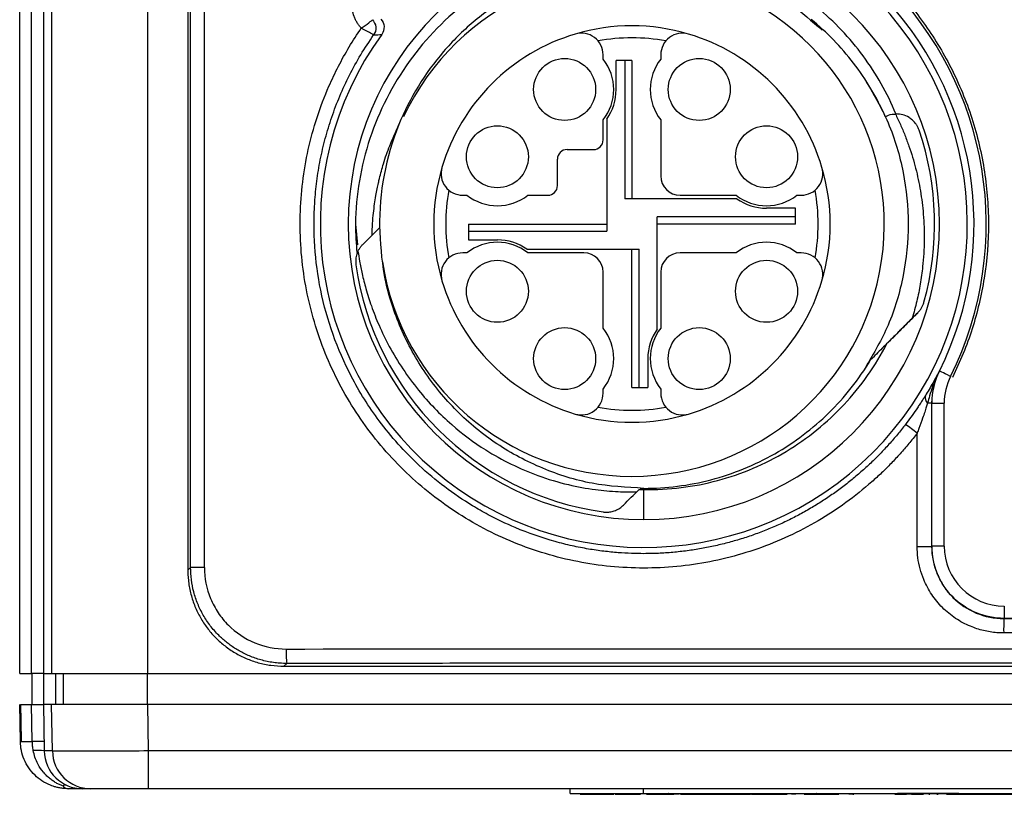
# Model space of a CAD drawing. Header units: millimetres. Extents: x 10 to 272, y 8 to 208.
# Tile 64 of 75: x 159 to 169, y 88 to 96. Entities that reach past the tile are written whole.
import ezdxf

# ---------------------------------------------------------------- set-up
doc = ezdxf.new("R2010")
doc.units = ezdxf.units.MM

msp = doc.modelspace()

# ---------------------------------------------------------------- linework, layer by layer
at = {"color": 7, "linetype": 'Continuous', "lineweight": 25}
for p, q in [((159.0948, 89.3069), (159.0948, 101.1319)), ((159.2191, 89.3069), (159.2191, 101.1319)), ((159.3412, 101.1319), (159.3412, 89.3069)), ((159.4272, 101.1319), (159.4272, 89.3069)), ((160.427, 89.3069), (160.427, 101.1319)), ((160.8443, 100.1319), (160.8443, 90.3819)), ((160.8724, 90.4098), (160.8724, 100.1039)), ((161.0163, 90.4098), (161.0163, 100.1039)), ((165.1643, 95.6982), (165.1643, 95.7428)), ((165.2993, 95.3819), (165.2993, 95.6819)), ((165.3893, 95.6819), (165.2993, 95.6819)), ((165.3893, 95.6819), (165.3893, 94.2444)), ((165.4643, 95.6819), (165.3893, 95.6819)), ((165.4643, 95.6819), (165.4643, 94.2444)), ((165.7643, 95.7428), (165.7643, 95.6982)), ((165.1643, 94.8569), (165.1643, 95.0655)), ((165.2018, 95.0739), (165.2018, 93.9069)), ((165.7643, 95.0655), (165.7643, 94.4819)), ((168.1003, 95.1004), (168.1129, 95.106)), ((164.7893, 94.7569), (165.0643, 94.7569)), ((164.6893, 94.3819), (164.6893, 94.6569)), ((163.7034, 94.2819), (163.7479, 94.2819)), ((164.3807, 94.2819), (164.5893, 94.2819)), ((166.5563, 94.2444), (165.3893, 94.2444)), ((165.9643, 94.2819), (166.5479, 94.2819)), ((167.1807, 94.2819), (167.2252, 94.2819)), ((167.1643, 94.1469), (166.8643, 94.1469)), ((167.1643, 94.0569), (167.1643, 94.1469)), ((167.1643, 94.0569), (165.7268, 94.0569)), ((165.7268, 92.8898), (165.7268, 94.0569)), ((167.1643, 93.9819), (167.1643, 94.0569)), ((162.5881, 93.9819), (162.6095, 93.7645)), ((162.8383, 93.9439), (162.7605, 93.8661)), ((163.7643, 93.9819), (165.2018, 93.9819)), ((163.7643, 93.9819), (163.7643, 93.9069)), ((167.1643, 93.9819), (165.7268, 93.9819)), ((162.6638, 93.7693), (162.7605, 93.8661)), ((163.7643, 93.9069), (163.7643, 93.8169)), ((163.7643, 93.9069), (165.2018, 93.9069)), ((163.7643, 93.8169), (164.0643, 93.8169)), ((163.7479, 93.6819), (163.7034, 93.6819)), ((164.3722, 93.7194), (165.5393, 93.7194)), ((164.9643, 93.6819), (164.3807, 93.6819)), ((165.4643, 92.2819), (165.4643, 93.7194)), ((165.5393, 92.2819), (165.5393, 93.7194)), ((166.5479, 93.6819), (165.9643, 93.6819)), ((167.2252, 93.6819), (167.1807, 93.6819)), ((165.1643, 92.8982), (165.1643, 93.4819)), ((165.7643, 93.4819), (165.7643, 92.8982)), ((165.6293, 92.5819), (165.6293, 92.2819)), ((168.6625, 92.4533), (168.6639, 92.4529)), ((165.1643, 92.221), (165.1643, 92.2655)), ((165.4643, 92.2819), (165.5393, 92.2819)), ((165.5393, 92.2819), (165.6293, 92.2819)), ((165.7643, 92.2655), (165.7643, 92.221)), ((168.5841, 92.1194), (168.5397, 92.1194)), ((168.5841, 90.6278), (168.5841, 92.1194)), ((168.5855, 92.1191), (168.5841, 92.1194)), ((168.5855, 90.6292), (168.5855, 92.1191)), ((168.5855, 92.1191), (168.7131, 92.1191)), ((168.7131, 90.6319), (168.7131, 92.1185)), ((168.4314, 90.6278), (168.4314, 91.8059)), ((165.5881, 90.9069), (165.5881, 91.2196)), ((168.4314, 90.6278), (168.5841, 90.6278)), ((168.5841, 90.6278), (168.5855, 90.6292)), ((168.7131, 90.6292), (168.5855, 90.6292)), ((160.8724, 90.4098), (160.8443, 90.3817)), ((160.8443, 90.3819), (160.8443, 90.3817)), ((161.0163, 90.4098), (160.8724, 90.4098)), ((169.3354, 90.0069), (169.3354, 89.8793)), ((169.3354, 89.8793), (169.3337, 89.8776)), ((179.1032, 89.8793), (169.3354, 89.8793)), ((161.8728, 89.4105), (161.8441, 89.3819)), ((161.8442, 89.3819), (186.5943, 89.3819)), ((159.0948, 89.3069), (159.2191, 89.3069)), ((159.3412, 89.3069), (159.2191, 89.3069)), ((159.2201, 89.3069), (159.2201, 88.9819)), ((159.3412, 89.3069), (159.4272, 89.3069)), ((159.3443, 88.9819), (159.3443, 89.3069)), ((159.4272, 89.3069), (160.427, 89.3069)), ((159.4662, 89.3069), (159.4662, 88.9819)), ((159.5485, 89.3069), (159.5485, 88.9819)), ((160.4233, 88.9819), (160.4233, 89.3069)), ((160.427, 89.3069), (188.0116, 89.3069)), ((159.1015, 88.5981), (159.0948, 88.9819)), ((159.2258, 88.5981), (159.2191, 88.9819)), ((159.3412, 88.9819), (159.3496, 88.4999)), ((159.4272, 88.9819), (159.3412, 88.9819)), ((159.4354, 88.4999), (159.4272, 88.9819)), ((160.4351, 88.4999), (160.4268, 88.9819)), ((188.0117, 88.9819), (160.4268, 88.9819)), ((159.4354, 88.4999), (159.3496, 88.4999)), ((188.0034, 88.4999), (160.4351, 88.4999)), ((160.4351, 88.1069), (160.4351, 88.4999)), ((159.7496, 88.1069), (159.6009, 88.1069)), ((188.0034, 88.1069), (160.4351, 88.1069)), ((164.8213, 88.0589), (164.8213, 88.1069)), ((165.5833, 88.0589), (165.5833, 88.1069)), ((164.8213, 88.0589), (164.8213, 88.0569)), ((164.8213, 88.0589), (165.5833, 88.0589)), ((164.8213, 88.0569), (165.1463, 88.0569)), ((164.925, 88.0569), (164.925, 88.0519)), ((164.925, 88.0519), (165.0631, 88.0519)), ((165.0631, 88.0519), (165.0631, 88.0569)), ((165.0631, 88.0519), (165.1373, 88.0519)), ((165.1373, 88.0569), (165.1373, 88.0519)), ((165.1373, 88.0519), (165.2759, 88.0519)), ((165.1463, 88.0539), (165.1463, 88.0589)), ((165.2859, 88.0539), (165.1463, 88.0539)), ((165.2759, 88.0539), (165.2759, 88.0519)), ((165.2859, 88.0539), (165.2859, 88.0589)), ((165.2863, 88.0539), (165.2863, 88.0589)), ((165.4259, 88.0539), (165.2863, 88.0539)), ((165.2904, 88.0519), (165.2904, 88.0539)), ((165.2904, 88.0519), (165.5548, 88.0519)), ((165.4259, 88.0539), (165.4259, 88.0589)), ((165.4263, 88.0539), (165.4263, 88.0589)), ((165.5659, 88.0539), (165.4263, 88.0539)), ((165.5548, 88.0539), (165.5548, 88.0519)), ((165.5659, 88.0539), (165.5659, 88.0589)), ((165.5663, 88.0539), (165.5663, 88.0589)), ((165.7059, 88.0539), (165.5663, 88.0539)), ((165.5833, 88.0589), (182.8553, 88.0589)), ((165.6173, 88.0519), (165.6173, 88.0539)), ((165.6173, 88.0519), (165.9009, 88.0519)), ((165.7059, 88.0539), (165.7059, 88.0589)), ((165.7063, 88.0569), (165.7059, 88.0569)), ((165.7063, 88.0539), (165.7063, 88.0589)), ((165.8459, 88.0539), (165.7063, 88.0539)), ((165.8459, 88.0539), (165.8459, 88.0589)), ((165.8463, 88.0569), (165.8459, 88.0569)), ((165.8463, 88.0539), (165.8463, 88.0589)), ((165.9859, 88.0539), (165.8463, 88.0539)), ((165.9009, 88.0539), (165.9009, 88.0519)), ((165.957, 88.0519), (165.9009, 88.0519)), ((165.9634, 88.0539), (165.9634, 88.0519)), ((165.9706, 88.0539), (165.9706, 88.0519)), ((165.9706, 88.0519), (166.0549, 88.0519)), ((165.9859, 88.0539), (165.9859, 88.0589)), ((165.9863, 88.0569), (165.9859, 88.0569)), ((165.9863, 88.0539), (165.9863, 88.0589)), ((166.1259, 88.0539), (165.9863, 88.0539)), ((166.0549, 88.0539), (166.0549, 88.0519)), ((166.0549, 88.0519), (166.1413, 88.0519)), ((166.1259, 88.0539), (166.1259, 88.0589)), ((166.1263, 88.0569), (166.1259, 88.0569)), ((166.1263, 88.0539), (166.1263, 88.0589)), ((166.2659, 88.0539), (166.1263, 88.0539)), ((166.1413, 88.0539), (166.1413, 88.0519)), ((166.1413, 88.0519), (166.2277, 88.0519)), ((166.2277, 88.0519), (166.2277, 88.0539)), ((166.2277, 88.0519), (166.312, 88.0519)), ((166.2659, 88.0539), (166.2659, 88.0589)), ((166.2663, 88.0569), (166.2659, 88.0569)), ((166.2663, 88.0539), (166.2663, 88.0589)), ((166.4059, 88.0539), (166.2663, 88.0539)), ((166.312, 88.0539), (166.312, 88.0519)), ((166.3144, 88.0519), (166.312, 88.0519)), ((166.3144, 88.0539), (166.3144, 88.0519)), ((166.3144, 88.0519), (166.3909, 88.0519)), ((166.3909, 88.0539), (166.3909, 88.0519)), ((166.3909, 88.0519), (166.4225, 88.0519)), ((166.4059, 88.0539), (166.4059, 88.0589)), ((166.4063, 88.0569), (166.4059, 88.0569)), ((166.4063, 88.0539), (166.4063, 88.0589)), ((166.5459, 88.0539), (166.4063, 88.0539)), ((166.4225, 88.0539), (166.4225, 88.0519)), ((166.4225, 88.0519), (166.5664, 88.0519)), ((166.5459, 88.0539), (166.5459, 88.0589)), ((166.5463, 88.0569), (166.5459, 88.0569)), ((166.5463, 88.0539), (166.5463, 88.0589)), ((166.6859, 88.0539), (166.5463, 88.0539)), ((166.5664, 88.0539), (166.5664, 88.0519)), ((166.5664, 88.0519), (166.598, 88.0519)), ((166.598, 88.0539), (166.598, 88.0519)), ((166.598, 88.0519), (166.675, 88.0519)), ((166.675, 88.0539), (166.675, 88.0519)), ((166.675, 88.0519), (166.699, 88.0519)), ((166.6859, 88.0539), (166.6859, 88.0589)), ((166.6863, 88.0569), (166.6859, 88.0569)), ((166.6863, 88.0539), (166.6863, 88.0589)), ((166.8259, 88.0539), (166.6863, 88.0539)), ((166.699, 88.0539), (166.699, 88.0519)), ((166.7032, 88.0519), (166.699, 88.0519)), ((166.7032, 88.0519), (166.7032, 88.0539)), ((166.7036, 88.0519), (166.7036, 88.0539)), ((166.7086, 88.0519), (166.7036, 88.0519)), ((166.7086, 88.0539), (166.7086, 88.0519)), ((166.7086, 88.0519), (166.7807, 88.0519)), ((166.7807, 88.0539), (166.7807, 88.0519)), ((166.7807, 88.0519), (166.7831, 88.0519)), ((166.7831, 88.0539), (166.7831, 88.0519)), ((166.7831, 88.0519), (166.8535, 88.0519)), ((166.8259, 88.0539), (166.8259, 88.0589)), ((166.8263, 88.0569), (166.8259, 88.0569)), ((166.8263, 88.0539), (166.8263, 88.0589)), ((166.9659, 88.0539), (166.8263, 88.0539)), ((166.8535, 88.0539), (166.8535, 88.0519)), ((166.8535, 88.0519), (166.9339, 88.0519)), ((166.9339, 88.0539), (166.9339, 88.0519)), ((166.9339, 88.0519), (167.0043, 88.0519)), ((166.9659, 88.0539), (166.9659, 88.0589)), ((166.9663, 88.0569), (166.9659, 88.0569)), ((166.9663, 88.0539), (166.9663, 88.0589)), ((167.1059, 88.0539), (166.9663, 88.0539)), ((167.0043, 88.0539), (167.0043, 88.0519)), ((167.0043, 88.0519), (167.0067, 88.0519)), ((167.0067, 88.0519), (167.0067, 88.0539)), ((167.0067, 88.0519), (167.0788, 88.0519)), ((167.0788, 88.0539), (167.0788, 88.0519)), ((167.1059, 88.0539), (167.1059, 88.0589)), ((167.1063, 88.0569), (167.1059, 88.0569)), ((167.1063, 88.0539), (167.1063, 88.0589)), ((167.2459, 88.0539), (167.1063, 88.0539)), ((167.1683, 88.0519), (167.1236, 88.0519)), ((167.1413, 88.0539), (167.1413, 88.0519)), ((167.175, 88.0539), (167.175, 88.0519)), ((167.2459, 88.0539), (167.2459, 88.0589)), ((167.2463, 88.0569), (167.2459, 88.0569)), ((167.2463, 88.0539), (167.2463, 88.0589)), ((167.3859, 88.0539), (167.2463, 88.0539)), ((167.2567, 88.0539), (167.2567, 88.0519)), ((167.2567, 88.0519), (167.3332, 88.0519)), ((167.3332, 88.0539), (167.3332, 88.0519)), ((167.3332, 88.0519), (167.3648, 88.0519)), ((167.3648, 88.0539), (167.3648, 88.0519)), ((167.3648, 88.0519), (167.5087, 88.0519)), ((167.3859, 88.0539), (167.3859, 88.0589)), ((167.3863, 88.0569), (167.3859, 88.0569)), ((167.3863, 88.0539), (167.3863, 88.0589)), ((167.5259, 88.0539), (167.3863, 88.0539)), ((167.5087, 88.0539), (167.5087, 88.0519)), ((167.5087, 88.0519), (167.5404, 88.0519)), ((167.5259, 88.0539), (167.5259, 88.0589)), ((167.5263, 88.0569), (167.5259, 88.0569)), ((167.5263, 88.0539), (167.5263, 88.0589)), ((167.6659, 88.0539), (167.5263, 88.0539)), ((167.5404, 88.0539), (167.5404, 88.0519)), ((167.5404, 88.0519), (167.6173, 88.0519)), ((167.6173, 88.0539), (167.6173, 88.0519)), ((167.6237, 88.0539), (167.6237, 88.0519)), ((167.6659, 88.0539), (167.6659, 88.0589)), ((167.6663, 88.0569), (167.6659, 88.0569)), ((167.6663, 88.0539), (167.6663, 88.0589)), ((167.7129, 88.0539), (167.6663, 88.0539)), ((167.7134, 88.0539), (167.7134, 88.0519)), ((167.7615, 88.0519), (167.7196, 88.0519)), ((167.7615, 88.0519), (167.7615, 88.0539)), ((167.7615, 88.0519), (167.7741, 88.0519)), ((167.8059, 88.0539), (167.7786, 88.0539)), ((167.7807, 88.0539), (167.7807, 88.0519)), ((167.8059, 88.0539), (167.8059, 88.0589)), ((167.8063, 88.0569), (167.8059, 88.0569)), ((167.8063, 88.0539), (167.8063, 88.0589)), ((167.9459, 88.0539), (167.8063, 88.0539)), ((167.8073, 88.0539), (167.8073, 88.0519)), ((167.908, 88.0519), (167.908, 88.0539)), ((167.9459, 88.0539), (167.9459, 88.0589)), ((167.9463, 88.0569), (167.9459, 88.0569)), ((167.9463, 88.0539), (167.9463, 88.0589)), ((168.0859, 88.0539), (167.9463, 88.0539)), ((168.0307, 88.0539), (168.0307, 88.0519)), ((168.052, 88.0539), (168.052, 88.0519)), ((168.074, 88.0539), (168.074, 88.0519)), ((168.0859, 88.0539), (168.0859, 88.0589)), ((168.0863, 88.0569), (168.0859, 88.0569)), ((168.0863, 88.0539), (168.0863, 88.0589)), ((168.2259, 88.0539), (168.0863, 88.0539)), ((168.199, 88.0539), (168.199, 88.0519)), ((168.199, 88.0519), (168.2711, 88.0519)), ((168.2259, 88.0539), (168.2259, 88.0589)), ((168.864, 88.0569), (168.2259, 88.0569)), ((168.2711, 88.0569), (168.2711, 88.0519)), ((168.2711, 88.0519), (168.3192, 88.0519)), ((168.3192, 88.0569), (168.3192, 88.0519)), ((168.3721, 88.0519), (168.3192, 88.0519)), ((168.3721, 88.0519), (168.3721, 88.0569)), ((168.3721, 88.0519), (168.4442, 88.0519)), ((168.4442, 88.0569), (168.4442, 88.0519)), ((168.4442, 88.0519), (168.478, 88.0519)), ((168.478, 88.0569), (168.478, 88.0519)), ((168.478, 88.0519), (168.4974, 88.0519)), ((168.5067, 88.0569), (168.5067, 88.0519)), ((168.5438, 88.0569), (168.5438, 88.0519)), ((168.5531, 88.0519), (168.5644, 88.0519)), ((168.6293, 88.0569), (168.6293, 88.0519)), ((168.6362, 88.0519), (168.6508, 88.0519)), ((168.7375, 88.0519), (168.8139, 88.0519)), ((168.7519, 88.0569), (168.7519, 88.0519)), ((168.8139, 88.0569), (168.8139, 88.0519)), ((168.8139, 88.0519), (168.8456, 88.0519)), ((168.8456, 88.0569), (168.8456, 88.0519)), ((168.8456, 88.0519), (168.864, 88.0519)), ((168.864, 88.0589), (168.864, 88.0489)), ((168.864, 88.0489), (170.294, 88.0489))]:
    msp.add_line(p, q, dxfattribs=at)
at = {"color": 7, "linetype": 'Continuous', "lineweight": 25, "flags": 128}
for points in [[(168.7781, 92.3961), (168.7723, 92.399), (168.7473, 92.4114), (168.7243, 92.4229), (168.704, 92.4329), (168.6873, 92.4413), (168.6748, 92.4475), (168.6669, 92.4514), (168.6639, 92.4529)], [(159.1026, 88.9844), (159.1057, 88.8094), (159.1094, 88.5976)]]:
    msp.add_lwpolyline(points, dxfattribs=at)
at = {"color": 7, "linetype": 'Continuous', "lineweight": 25}
for centre in [(164.7643, 95.3819), (166.1643, 95.3819), (164.0643, 94.6819), (166.8643, 94.6819), (164.0643, 93.2819), (166.8643, 93.2819), (164.7643, 92.5819), (166.1643, 92.5819)]:
    msp.add_circle(centre, 0.3225, dxfattribs=at)
for centre, radius, start, end in [((165.5881, 93.9819), 3.5624, 333.57711, 116.42289), ((165.5881, 93.9819), 3.4349, 333.56848, 116.43152), ((165.5881, 93.9819), 3.3653, 144.11184, 125.88816), ((165.5881, 93.9819), 3.075, 90, 270), ((165.5881, 93.9819), 3.075, 270, 90), ((165.4643, 93.9819), 2.625, 270, 154.81805), ((165.4643, 93.9819), 2.0625, 73.39845, 106.60155), ((165.4643, 93.9819), 2.0625, 106.60155, 163.39845), ((164.9393, 95.7428), 0.225, 0, 106.60155), ((165.4643, 93.9819), 1.9375, 79.52183, 100.47817), ((165.9893, 95.7428), 0.225, 73.39845, 180), ((165.4643, 93.9819), 2.0625, 16.60155, 73.39845), ((164.7643, 95.3819), 0.51, 321.65725, 38.34275), ((166.1643, 95.3819), 0.51, 141.65725, 218.34275), ((164.7643, 95.3819), 0.535, 324.86089, 0), ((165.5881, 93.9819), 2.75, 157.91226, 180.7914), ((165.5881, 93.9819), 3.025, 344.40498, 18.83121), ((165.0643, 94.8569), 0.1, 270, 0), ((164.7893, 94.6569), 0.1, 90, 180), ((165.4643, 93.9819), 2.0625, 163.39845, 196.60155), ((163.7034, 94.5069), 0.225, 163.39845, 270), ((167.2252, 94.5069), 0.225, 270, 16.60155), ((165.4643, 93.9819), 2.0625, 343.39845, 16.60155), ((165.9643, 94.4819), 0.2, 180, 270), ((164.5893, 94.3819), 0.1, 270, 0), ((165.4643, 93.9819), 1.9375, 169.52183, 190.47817), ((164.0643, 94.6819), 0.51, 231.65725, 308.34275), ((166.8643, 94.6819), 0.51, 231.65725, 308.34275), ((166.8643, 94.6819), 0.535, 234.86089, 270), ((165.4643, 93.9819), 1.9375, 349.52183, 10.47817), ((165.5881, 93.9819), 3, 180, 185.90147), ((164.0643, 93.2819), 0.51, 51.65725, 128.34275), ((164.0643, 93.2819), 0.535, 54.86089, 90), ((166.8643, 93.2819), 0.51, 51.65725, 128.34275), ((163.7034, 93.4569), 0.225, 90, 196.60155), ((164.9643, 93.4819), 0.2, 0, 90), ((165.9643, 93.4819), 0.2, 90, 180), ((167.2252, 93.4569), 0.225, 343.39845, 90), ((165.5881, 93.9819), 3.025, 188.06555, 261.93445), ((165.4643, 93.9819), 2.625, 188.61044, 270), ((165.4643, 93.9819), 2.0625, 196.60155, 253.39845), ((165.4643, 93.9819), 2.0625, 286.60155, 343.39845), ((164.7643, 92.5819), 0.51, 321.65725, 38.34275), ((166.1643, 92.5819), 0.535, 144.86089, 180), ((166.1643, 92.5819), 0.51, 141.65725, 218.34275), ((169.3381, 92.1185), 0.625, 153.57711, 180), ((164.9393, 92.221), 0.225, 253.39845, 0), ((165.9893, 92.221), 0.225, 180, 286.60155), ((168.5899, 92.1762), 0.0758, 163.68679, 228.49093), ((165.4643, 93.9819), 2.0625, 253.39845, 286.60155), ((165.4643, 93.9819), 1.9375, 259.52183, 280.47817), ((166.1696, 88.9137), 3.6716, 51.97338, 54.34716), ((169.3381, 90.6319), 0.625, 180, 270), ((171.9292, 89.7636), 2.598, 177.48396, 180.79236), ((162.8986, 89.5246), 1.0322, 178.00745, 186.34606), ((159.1638, 90.8934), 2.2962, 268.44549, 271.54678), ((159.2939, 85.497), 3.1018, 88.99536, 91.25739), ((159.2628, 87.5775), 0.9275, 84.62918, 91.67838), ((159.7496, 88.5069), 0.4, 181, 270), ((159.8353, 88.5068), 0.4, 180.99503, 269.99519), ((159.5733, 88.0905), 0.0546, 83.08146, 124.09731), ((159.605, 88.1884), 0.0816, 220.22301, 267.14326)]:
    msp.add_arc(centre, radius, start, end, dxfattribs=at)
for points, knots in [([(163.9924, 97.192), (164.0335, 97.2118), (164.1155, 97.2515), (164.241, 97.305), (164.3679, 97.3538), (164.4964, 97.3976), (164.6265, 97.4364), (164.7582, 97.4703), (164.8915, 97.4993), (165.1688, 97.5487), (165.5965, 97.5826), (166.1687, 97.5345), (166.7267, 97.3978), (167.2465, 97.1761), (167.7184, 96.8828), (168.1325, 96.5264), (168.489, 96.1123), (168.7823, 95.6405), (169.004, 95.1206), (169.1407, 94.5627), (169.1888, 93.9903), (169.1512, 93.5173), (169.0793, 93.1518), (169.0061, 92.8896), (168.9143, 92.633), (168.837, 92.4686), (168.7982, 92.3861)], [0, 0, 0, 0, 0.0153282, 0.0305893, 0.0458051, 0.0609978, 0.0761895, 0.0914025, 0.1066588, 0.1219805, 0.1860054, 0.2500602, 0.314085, 0.3781398, 0.4390605, 0.5000108, 0.5609314, 0.6218817, 0.6859065, 0.7499614, 0.8139862, 0.878041, 0.9086028, 0.9389983, 0.9694049, 1, 1, 1, 1]), ([(164.5734, 96.7396), (164.2864, 96.6397), (164.0213, 96.4987), (163.535, 96.1347), (163.3248, 95.9197), (162.9706, 95.4268), (162.8342, 95.159), (162.6916, 94.729), (162.6548, 94.5811), (162.6045, 94.284), (162.5905, 94.1338), (162.5881, 93.9819)], [0, 0, 0, 0, 0.25, 0.25, 0.5, 0.5, 0.75, 0.75, 0.875, 0.875, 1, 1, 1, 1]), ([(165.5881, 96.7319), (165.7682, 96.7218), (166.1284, 96.7015), (166.6459, 96.5361), (167.0962, 96.3068), (167.3373, 96.0935), (167.4434, 95.9996)], [0, 0, 0, 0, 0.2641324, 0.5282652, 0.792398, 1, 1, 1, 1]), ([(162.6479, 96.0184), (162.6402, 96.0276), (162.6249, 96.046), (162.6051, 96.0761), (162.5879, 96.1077), (162.5689, 96.1518), (162.5525, 96.2098), (162.5459, 96.2814), (162.552, 96.3533), (162.5714, 96.4227), (162.6018, 96.4885), (162.6314, 96.5263), (162.6462, 96.5452)], [0, 0, 0, 0, 0.0627386, 0.125081, 0.1875378, 0.2506169, 0.3755382, 0.5002112, 0.6244217, 0.7497176, 0.874856, 1, 1, 1, 1]), ([(164.1746, 96.3408), (164.0465, 96.264), (163.9254, 96.1772), (163.7013, 95.9879), (163.599, 95.8865), (163.3125, 95.5535), (163.1529, 95.2943), (163.0399, 95.0159)], [0, 0, 0, 0, 0.25, 0.25, 0.5, 0.5, 1, 1, 1, 1]), ([(168.2111, 95.1276), (168.1213, 95.3436), (168.0072, 95.5446), (167.8006, 95.8241), (167.7253, 95.9139), (167.5647, 96.0832), (167.4795, 96.1629), (167.3894, 96.2374)], [0, 0, 0, 0, 0.5, 0.5, 0.75, 0.75, 1, 1, 1, 1]), ([(162.6479, 96.0184), (162.6768, 96.0379), (162.7045, 96.0582), (162.7372, 96.084), (162.7466, 96.0918), (162.76, 96.1035), (162.7639, 96.1073), (162.764, 96.108)], [0, 0, 0, 0, 0.5, 0.5, 0.75, 0.75, 1, 1, 1, 1]), ([(162.764, 96.108), (162.7825, 96.089), (162.7967, 96.0608), (162.8016, 96.0009), (162.7922, 95.9708), (162.777, 95.949)], [0, 0, 0, 0, 0.5, 0.5, 1, 1, 1, 1]), ([(162.8512, 96.1138), (162.8711, 96.0927), (162.8831, 96.0651), (162.887, 96.0074), (162.8786, 95.9781), (162.8616, 95.9546)], [0, 0, 0, 0, 0.5, 0.5, 1, 1, 1, 1]), ([(168.1003, 95.1004), (168.0118, 95.2992), (167.8995, 95.4871), (167.6388, 95.8265), (167.493, 95.9766), (167.328, 96.1114)], [0, 0, 0, 0, 0.5, 0.5, 1, 1, 1, 1]), ([(168.4314, 91.8059), (168.4029, 91.7695), (168.3458, 91.6966), (168.255, 91.5917), (168.1606, 91.4903), (168.0622, 91.3926), (167.9093, 91.2521), (167.6932, 91.0788), (167.4033, 90.8895), (167.0963, 90.7287), (166.6691, 90.5555), (166.1063, 90.4173), (165.4132, 90.3845), (164.7248, 90.4857), (164.0686, 90.7175), (163.4691, 91.0716), (162.9498, 91.5336), (162.5289, 92.0863), (162.2221, 92.7096), (162.0405, 93.3805), (161.9994, 93.9583), (162.0334, 94.4181), (162.092, 94.7589), (162.1832, 95.0932), (162.2929, 95.3814), (162.4087, 95.6244), (162.5203, 95.8263), (162.6053, 95.9543), (162.6479, 96.0184)], [0, 0, 0, 0, 0.0125623, 0.0250944, 0.0376152, 0.0501436, 0.0626984, 0.0939256, 0.1251701, 0.1564762, 0.1877991, 0.2500481, 0.3126586, 0.3749083, 0.4376828, 0.5003116, 0.5626467, 0.6251025, 0.687625, 0.7499011, 0.8125083, 0.8436507, 0.8748171, 0.9061403, 0.9374865, 0.9583245, 0.9791334, 1, 1, 1, 1]), ([(162.777, 95.949), (162.7769, 95.9495), (162.7722, 95.9523), (162.7568, 95.9609), (162.7461, 95.9668), (162.7093, 95.9865), (162.6788, 96.0025), (162.6479, 96.0184)], [0, 0, 0, 0, 0.25, 0.25, 0.5, 0.5, 1, 1, 1, 1]), ([(165.5881, 90.5525), (165.5453, 90.5529), (165.4562, 90.5538), (165.3172, 90.5621), (165.1678, 90.5769), (165.0084, 90.6001), (164.8395, 90.6332), (164.5825, 90.6975), (164.2871, 90.8005), (164.004, 90.9358), (163.6573, 91.1336), (163.2538, 91.4387), (162.8367, 91.9044), (162.46, 92.5049), (162.1867, 93.2732), (162.139, 93.9768), (162.1835, 94.4288), (162.22, 94.6507), (162.2719, 94.8732), (162.3396, 95.0951), (162.4235, 95.3153), (162.5242, 95.5322), (162.6406, 95.7454), (162.7313, 95.8808), (162.777, 95.949)], [0, 0, 0, 0, 0.0171551, 0.0357767, 0.0558648, 0.0774196, 0.1004411, 0.1249293, 0.1837119, 0.2256503, 0.2507279, 0.343906, 0.4271069, 0.5003184, 0.6273794, 0.7499695, 0.7795451, 0.8096, 0.8401344, 0.8711483, 0.9026418, 0.9346149, 0.9670676, 1, 1, 1, 1]), ([(167.8782, 95.503), (167.9683, 95.3498), (168.15, 95.0413), (168.3014, 94.5211), (168.3565, 93.9818), (168.3012, 93.4427), (168.1546, 92.9353), (167.9804, 92.6383), (167.8974, 92.4967)], [0, 0, 0, 0, 0.1672317, 0.3368315, 0.5064315, 0.6760315, 0.8456313, 1, 1, 1, 1]), ([(168.1129, 95.106), (168.1384, 95.1161), (168.1683, 95.128), (168.2006, 95.1263), (168.2053, 95.1261)], [0, 0, 0, 0, 0.85682489, 1, 1, 1, 1]), ([(168.2048, 95.1274), (168.2225, 95.0908), (168.2577, 95.0177), (168.3047, 94.9058), (168.347, 94.7926), (168.3842, 94.6781), (168.4165, 94.5621), (168.4438, 94.4448), (168.4661, 94.3261), (168.4835, 94.206), (168.5009, 94.035), (168.5086, 93.812), (168.4942, 93.569), (168.4653, 93.3578), (168.4301, 93.1785), (168.3974, 93.0611), (168.381, 93.0024)], [0, 0, 0, 0, 0.0558914, 0.1114312, 0.1667178, 0.2218513, 0.2769323, 0.332062, 0.3873412, 0.4428698, 0.4987465, 0.6234713, 0.7490333, 0.8326597, 0.9162091, 1, 1, 1, 1]), ([(168.4512, 94.9583), (168.4478, 94.967), (168.4412, 94.9847), (168.4275, 95.0095), (168.4082, 95.037), (168.3813, 95.0656), (168.3379, 95.0976), (168.2793, 95.1236), (168.2344, 95.1262), (168.2111, 95.1276)], [0, 0, 0, 0, 0.0777655, 0.1561789, 0.23678, 0.3656903, 0.5011086, 0.7416746, 1, 1, 1, 1]), ([(162.7605, 93.8661), (162.762, 93.9066), (162.7647, 93.9835), (162.7744, 94.0925), (162.7863, 94.1891), (162.7995, 94.2735), (162.8129, 94.3457), (162.8256, 94.4056), (162.8459, 94.4926), (162.8818, 94.623), (162.9458, 94.8111), (163.0067, 94.9436), (163.0399, 95.0159)], [0, 0, 0, 0, 0.1019433, 0.1934716, 0.2751555, 0.346836, 0.4083972, 0.459758, 0.5008642, 0.6332334, 0.7997785, 1, 1, 1, 1]), ([(165.5881, 91.2319), (165.4081, 91.2421), (165.0481, 91.2626), (164.5289, 91.4261), (164.0504, 91.6802), (163.6311, 92.0249), (163.2864, 92.4442), (163.0324, 92.9227), (162.8703, 93.4357), (162.8499, 93.7892), (162.84, 93.9628)], [0, 0, 0, 0, 0.1255579, 0.2511157, 0.3766737, 0.5022313, 0.6277893, 0.7533471, 0.8789048, 1, 1, 1, 1]), ([(162.604, 93.6734), (162.6074, 93.6824), (162.6142, 93.7004), (162.6281, 93.7253), (162.6444, 93.7487), (162.6572, 93.7624), (162.6638, 93.7693)], [0, 0, 0, 0, 0.2466454, 0.4934939, 0.7436216, 1, 1, 1, 1]), ([(162.604, 93.6734), (162.6011, 93.664), (162.5955, 93.6457), (162.5911, 93.6164), (162.5898, 93.5869), (162.5919, 93.5673), (162.593, 93.5574)], [0, 0, 0, 0, 0.2604772, 0.5105865, 0.755328, 1, 1, 1, 1]), ([(162.6142, 93.6986), (162.6194, 93.6642), (162.6313, 93.5861), (162.6577, 93.4561), (162.6971, 93.3003), (162.7543, 93.1203), (162.8338, 92.9189), (162.9814, 92.6167), (163.2216, 92.2569), (163.5671, 91.8985), (163.981, 91.5897), (164.3968, 91.3859), (164.7877, 91.269), (165.0684, 91.2178), (165.3061, 91.1956), (165.4497, 91.1958), (165.5138, 91.1959)], [0, 0, 0, 0, 0.0249726, 0.0566381, 0.0950277, 0.1401341, 0.1918854, 0.2501149, 0.3809709, 0.5000529, 0.60523, 0.7498494, 0.8291067, 0.8971429, 0.9540204, 1, 1, 1, 1]), ([(168.4377, 93.0591), (168.445, 93.0669), (168.4592, 93.0821), (168.4772, 93.109), (168.4919, 93.1378), (168.4984, 93.1583), (168.5017, 93.1686)], [0, 0, 0, 0, 0.2622717, 0.5123948, 0.7562178, 1, 1, 1, 1]), ([(168.4377, 93.0591), (168.396, 93.0173), (168.3135, 92.9349), (168.19, 92.8114), (168.0682, 92.6896), (167.9872, 92.6086), (167.947, 92.5684)], [0, 0, 0, 0, 0.25793084, 0.50987836, 0.75686286, 1, 1, 1, 1]), ([(165.5881, 91.2196), (165.8493, 91.2151), (166.1052, 91.2468), (166.4811, 91.3474), (166.6051, 91.3902), (166.843, 91.4913), (166.9579, 91.5498), (167.1792, 91.6828), (167.2865, 91.7578), (167.4884, 91.9214), (167.5827, 92.0095), (167.8465, 92.292), (167.9981, 92.5067), (168.1176, 92.739)], [0, 0, 0, 0, 0.25, 0.25, 0.375, 0.375, 0.5, 0.5, 0.625, 0.625, 0.75, 0.75, 1, 1, 1, 1]), ([(165.5881, 91.2319), (165.8187, 91.2319), (166.0552, 91.2613), (166.5168, 91.3825), (166.7416, 91.4741), (167.1566, 91.7105), (167.3466, 91.855), (167.6769, 92.1783), (167.8245, 92.3639), (167.947, 92.5684)], [0, 0, 0, 0, 0.25, 0.25, 0.5, 0.5, 0.75, 0.75, 1, 1, 1, 1]), ([(168.6625, 92.4533), (168.6496, 92.4287), (168.6277, 92.3868), (168.5921, 92.3229), (168.5572, 92.2627), (168.53, 92.2184), (168.5172, 92.1975)], [0, 0, 0, 0, 0.2943094, 0.4996431, 0.7636905, 1, 1, 1, 1]), ([(168.6625, 92.4533), (168.6525, 92.4327), (168.6266, 92.3794), (168.5924, 92.2927), (168.5623, 92.2017), (168.5465, 92.1441), (168.5397, 92.1194)], [0, 0, 0, 0, 0.19338334, 0.49993982, 0.78594727, 1, 1, 1, 1]), ([(168.5172, 92.1975), (168.51, 92.1861), (168.4956, 92.1629), (168.4721, 92.1266), (168.447, 92.0885), (168.412, 92.0371), (168.3667, 91.9727), (168.3286, 91.9222), (168.3097, 91.8971)], [0, 0, 0, 0, 0.1199492, 0.2428717, 0.3693663, 0.4999827, 0.7515099, 1, 1, 1, 1]), ([(168.5397, 92.1194), (168.5354, 92.1058), (168.5258, 92.0749), (168.5089, 92.0228), (168.4838, 91.9485), (168.4573, 91.8749), (168.4376, 91.8225), (168.4314, 91.8059)], [0, 0, 0, 0, 0.1327784, 0.2992969, 0.4996077, 0.8423069, 1, 1, 1, 1]), ([(168.3097, 91.8971), (168.2821, 91.8619), (168.2268, 91.7913), (168.1383, 91.6893), (168.0456, 91.59), (167.9483, 91.494), (167.8467, 91.4013), (167.7408, 91.3122), (167.6307, 91.227), (167.5166, 91.1459), (167.3985, 91.069), (167.2767, 90.9967), (167.1512, 90.929), (167.0223, 90.8663), (166.89, 90.8087), (166.7547, 90.7564), (166.6165, 90.7097), (166.4756, 90.6686), (166.3323, 90.6334), (166.1868, 90.6043), (166.0393, 90.5814), (165.8901, 90.5649), (165.7395, 90.5545), (165.6387, 90.5531), (165.5881, 90.5525)], [0, 0, 0, 0, 0.0426556, 0.0855774, 0.1287654, 0.1722197, 0.2159403, 0.2599273, 0.3041808, 0.3487009, 0.3934875, 0.4385407, 0.4838606, 0.5294474, 0.5753009, 0.6214213, 0.6678087, 0.7144631, 0.7613845, 0.8085731, 0.8560289, 0.9037519, 0.9517423, 1, 1, 1, 1]), ([(165.1637, 90.9868), (165.1695, 90.9861), (165.1812, 90.9846), (165.1929, 90.9844), (165.1987, 90.9843)], [0, 0, 0, 0, 0.4989696, 1, 1, 1, 1]), ([(165.1987, 90.9843), (165.2067, 90.9845), (165.2227, 90.985), (165.2463, 90.9885), (165.2695, 90.9942), (165.301, 91.0053), (165.3392, 91.025), (165.3632, 91.0465), (165.3755, 91.0575)], [0, 0, 0, 0, 0.1103887, 0.2222886, 0.3371807, 0.4564423, 0.7203882, 1, 1, 1, 1]), ([(169.3315, 89.7276), (169.3077, 89.7282), (169.2604, 89.7292), (169.19, 89.7378), (169.1208, 89.7516), (169.0526, 89.7709), (168.9532, 89.8078), (168.8276, 89.8746), (168.6909, 89.9875), (168.578, 90.1244), (168.5039, 90.2639), (168.4597, 90.394), (168.4358, 90.5098), (168.4329, 90.5883), (168.4314, 90.6278)], [0, 0, 0, 0, 0.05048654, 0.10049277, 0.15033066, 0.20031539, 0.25075934, 0.37545852, 0.50028505, 0.62502724, 0.74992162, 0.83340002, 0.91627643, 1, 1, 1, 1]), ([(168.5841, 90.6278), (168.5841, 90.5297), (168.6035, 90.4315), (168.6599, 90.2954), (168.6829, 90.2523), (168.7372, 90.1708), (168.7689, 90.1322), (168.8725, 90.0284), (168.956, 89.9725), (169.1363, 89.8976), (169.2351, 89.8776), (169.3337, 89.8776)], [0, 0, 0, 0, 0.25, 0.25, 0.375, 0.375, 0.5, 0.5, 0.75, 0.75, 1, 1, 1, 1]), ([(169.3354, 89.8793), (169.2372, 89.8793), (169.1391, 89.8988), (168.9577, 89.9739), (168.8746, 90.0295), (168.7357, 90.1683), (168.6802, 90.2515), (168.605, 90.4329), (168.5855, 90.531), (168.5855, 90.6292)], [0, 0, 0, 0, 0.25, 0.25, 0.5, 0.5, 0.75, 0.75, 1, 1, 1, 1]), ([(160.8443, 90.3817), (160.8447, 90.3588), (160.8456, 90.3132), (160.8529, 90.2454), (160.8643, 90.1788), (160.8801, 90.1137), (160.9, 90.0503), (160.9238, 89.989), (160.9514, 89.9299), (160.9824, 89.8733), (161.0166, 89.8193), (161.0539, 89.768), (161.094, 89.7196), (161.151, 89.659), (161.2298, 89.5895), (161.3353, 89.5178), (161.4513, 89.4591), (161.5762, 89.4156), (161.7082, 89.3872), (161.7986, 89.3837), (161.8443, 89.3819)], [0, 0, 0, 0, 0.0437728, 0.0871644, 0.130175, 0.1728045, 0.2150531, 0.2569209, 0.2984078, 0.3395141, 0.3802398, 0.420585, 0.4605498, 0.5001343, 0.5796386, 0.6606648, 0.7432134, 0.8272851, 0.9128805, 1, 1, 1, 1]), ([(161.8728, 89.4105), (161.8493, 89.411), (161.8029, 89.4119), (161.7345, 89.4193), (161.6684, 89.4308), (161.6048, 89.4462), (161.5439, 89.4652), (161.4859, 89.4875), (161.4309, 89.5125), (161.3789, 89.54), (161.33, 89.5696), (161.2843, 89.6009), (161.2416, 89.6337), (161.202, 89.6676), (161.1451, 89.7217), (161.0756, 89.801), (161.0024, 89.9112), (160.9445, 90.0294), (160.9031, 90.1533), (160.8772, 90.2808), (160.874, 90.3669), (160.8724, 90.4098)], [0, 0, 0, 0, 0.0448476, 0.0886354, 0.1313633, 0.1730314, 0.2136398, 0.2531886, 0.2916777, 0.3291074, 0.3654777, 0.4007887, 0.4350406, 0.4682335, 0.5003675, 0.584978, 0.6690487, 0.7525827, 0.8355836, 0.9180548, 1, 1, 1, 1]), ([(161.0163, 90.4098), (161.0163, 90.2986), (161.0384, 90.1873), (161.1024, 90.033), (161.1286, 89.9842), (161.1903, 89.8919), (161.2262, 89.8482), (161.3439, 89.7307), (161.4388, 89.6675), (161.6433, 89.5829), (161.7553, 89.5604), (161.8671, 89.5605)], [0, 0, 0, 0, 0.25, 0.25, 0.375, 0.375, 0.5, 0.5, 0.75, 0.75, 1, 1, 1, 1]), ([(179.1071, 89.7276), (178.6998, 89.7275), (177.8852, 89.7273), (176.6633, 89.7271), (175.4413, 89.727), (174.2193, 89.727), (172.9973, 89.727), (171.7753, 89.7271), (170.5533, 89.7273), (169.7388, 89.7275), (169.3315, 89.7276)], [0, 0, 0, 0, 0.125, 0.25, 0.375, 0.5, 0.625, 0.75, 0.875, 1, 1, 1, 1]), ([(174.2193, 89.4146), (173.8076, 89.4146), (172.9842, 89.4146), (171.7493, 89.4145), (170.5144, 89.4143), (169.2796, 89.414), (168.0449, 89.4136), (166.8103, 89.4132), (165.5758, 89.4126), (164.3413, 89.412), (163.107, 89.4113), (162.2842, 89.4108), (161.8728, 89.4105)], [0, 0, 0, 0, 0.1000087, 0.2000115, 0.3000101, 0.4000058, 0.5, 0.5999942, 0.6999899, 0.7999884, 0.8999913, 1, 1, 1, 1]), ([(159.1035, 88.9819), (159.1049, 88.9819), (159.1094, 88.9819), (159.1211, 88.9819), (159.1386, 88.9819), (159.1591, 88.9819), (159.1874, 88.9819), (159.2084, 88.9819), (159.2191, 88.9819)], [0, 0, 0, 0, 0.09757257, 0.30732234, 0.41192417, 0.62167188, 0.80869981, 1, 1, 1, 1]), ([(159.2191, 88.9819), (159.225, 88.9819), (159.2426, 88.9819), (159.2639, 88.9819), (159.2876, 88.9819), (159.304, 88.9819), (159.3205, 88.9819), (159.3302, 88.9819), (159.3336, 88.9819), (159.3342, 88.9819)], [0, 0, 0, 0, 0.1063372, 0.319572, 0.4259094, 0.6391343, 0.7454677, 0.9586921, 1, 1, 1, 1]), ([(160.4268, 88.9819), (160.3616, 88.9819), (160.2974, 88.9819), (160.1712, 88.9819), (160.1085, 88.9819), (159.9886, 88.9819), (159.9317, 88.9819), (159.8239, 88.9819), (159.7727, 88.9819), (159.6807, 88.9819), (159.6393, 88.9819), (159.5659, 88.9819), (159.5343, 88.9819), (159.4579, 88.9819), (159.4296, 88.9819), (159.4272, 88.9819)], [0, 0, 0, 0, 0.125, 0.125, 0.25, 0.25, 0.375, 0.375, 0.5, 0.5, 0.625, 0.625, 0.75, 0.75, 1, 1, 1, 1]), ([(159.6009, 88.1069), (159.5854, 88.1073), (159.5556, 88.1081), (159.5135, 88.1141), (159.476, 88.1223), (159.4434, 88.132), (159.3922, 88.1509), (159.3264, 88.1854), (159.2498, 88.2469), (159.1863, 88.322), (159.1386, 88.4098), (159.1084, 88.5029), (159.1038, 88.5667), (159.1015, 88.5981)], [0, 0, 0, 0, 0.0615014, 0.1173975, 0.1676879, 0.2123727, 0.2514523, 0.3820958, 0.5005568, 0.6313507, 0.7579831, 0.8807557, 1, 1, 1, 1]), ([(159.2356, 88.5046), (159.233, 88.5201), (159.2279, 88.551), (159.2265, 88.5824), (159.2258, 88.5981)], [0, 0, 0, 0, 0.4999101, 1, 1, 1, 1]), ([(159.5427, 88.1357), (159.5312, 88.1402), (159.5076, 88.1494), (159.4725, 88.1677), (159.4373, 88.1899), (159.4029, 88.2161), (159.3703, 88.2462), (159.3285, 88.2925), (159.2871, 88.3552), (159.2527, 88.4315), (159.241, 88.4814), (159.2356, 88.5046)], [0, 0, 0, 0, 0.0743827, 0.1533632, 0.236208, 0.3221283, 0.4103302, 0.5000671, 0.6939824, 0.8580353, 1, 1, 1, 1]), ([(160.4351, 88.4999), (160.3058, 88.499), (160.1767, 88.4983), (159.9969, 88.4976), (159.94, 88.4974), (159.8322, 88.4971), (159.781, 88.4971), (159.689, 88.4971), (159.6476, 88.4971), (159.5742, 88.4974), (159.5426, 88.4976), (159.4662, 88.4983), (159.4379, 88.499), (159.4354, 88.4999)], [0, 0, 0, 0, 0.25, 0.25, 0.375, 0.375, 0.5, 0.5, 0.625, 0.625, 0.75, 0.75, 1, 1, 1, 1]), ([(159.8353, 88.1069), (159.8262, 88.1069), (159.8081, 88.1069), (159.7869, 88.1069), (159.7702, 88.1069), (159.7584, 88.1069), (159.7509, 88.1069), (159.75, 88.1069), (159.7496, 88.1069)], [0, 0, 0, 0, 0.1666693, 0.3333355, 0.5, 0.6666645, 0.8333307, 1, 1, 1, 1]), ([(160.4351, 88.1069), (160.4156, 88.1069), (160.3768, 88.1069), (160.3192, 88.1069), (160.2627, 88.1069), (160.1897, 88.1069), (160.1032, 88.1069), (160.0125, 88.1069), (159.9371, 88.1069), (159.8812, 88.1069), (159.8439, 88.1069), (159.8382, 88.1069), (159.8353, 88.1069)], [0, 0, 0, 0, 0.0629038, 0.1251772, 0.1874116, 0.2502001, 0.3749147, 0.4999201, 0.6245753, 0.7495305, 0.8745372, 1, 1, 1, 1])]:
    msp.add_open_spline(points, degree=3, knots=knots, dxfattribs=at)
for points in [[(162.777, 95.949), (162.8053, 95.9512), (162.8335, 95.9531), (162.8616, 95.9546)], [(168.1176, 92.739), (168.2268, 92.8482), (168.3333, 92.9546), (168.4377, 93.0591)], [(168.6625, 92.4533), (168.6109, 92.3494), (168.5841, 92.2338), (168.5841, 92.1194)], [(168.5855, 92.1191), (168.5855, 92.2359), (168.6125, 92.3495), (168.6639, 92.4529)], [(165.3755, 91.0575), (165.4295, 91.1115), (165.4839, 91.1659), (165.5389, 91.2209)], [(165.5389, 91.2209), (165.5553, 91.2203), (165.5717, 91.2199), (165.5881, 91.2196)], [(165.5501, 91.2321), (165.5628, 91.2319), (165.5754, 91.2319), (165.5881, 91.2319)], [(169.3337, 89.8776), (172.5905, 89.8768), (175.848, 89.8768), (179.1048, 89.8776)], [(161.8671, 89.5605), (165.9825, 89.5632), (170.1009, 89.5646), (174.2193, 89.5646)]]:
    msp.add_open_spline(points, degree=3, dxfattribs=at)

doc.saveas('drawing.dxf')
